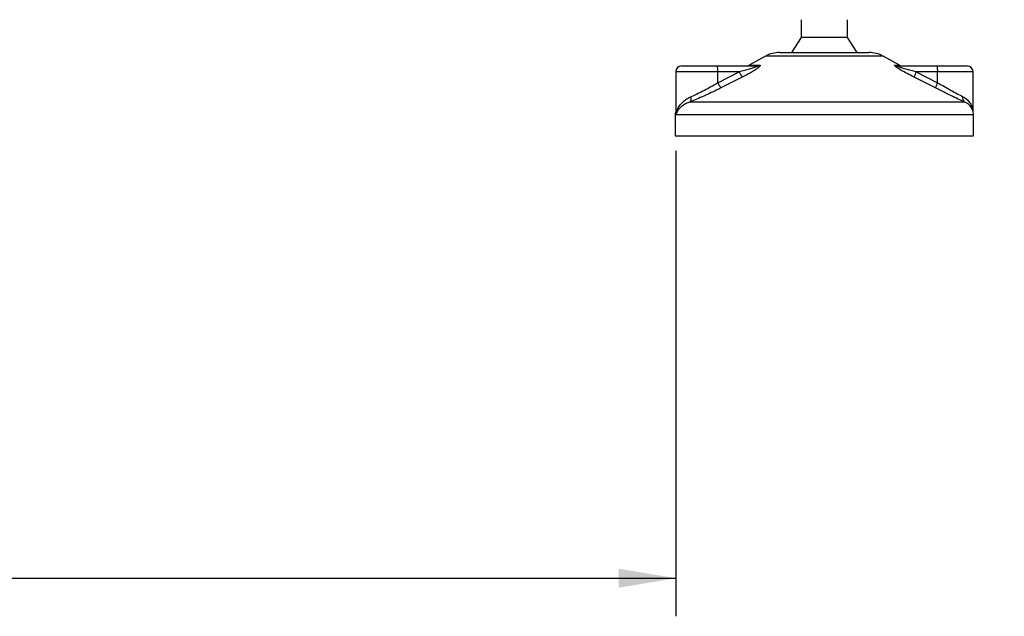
# Model space of a CAD drawing. Header units: millimetres. Extents: x 0 to 420, y 0 to 300.
# Tile 59 of 73: x 310 to 361, y 116 to 147. Entities that reach past the tile are written whole.
import ezdxf

# ---------------------------------------------------------------- set-up
doc = ezdxf.new("R2010")
doc.units = ezdxf.units.MM
doc.layers.add('QUOTE', color=174, linetype='Continuous')
doc.styles.add('SLDTEXTSTYLE3', font='TXT', dxfattribs={"width": 0.75})
doc.dimstyles.new('SLDDIMSTYLE0', dxfattribs={"dimtxt": 3, "dimasz": 3, "dimexe": 0, "dimexo": 0.0625, "dimgap": 0.75, "dimtad": 1, "dimlfac": 6.385029, "dimrnd": 1e-09, "dimzin": 12, "dimdsep": 46, "dimtxsty": 'SLDTEXTSTYLE3', "dimsah": 1, "dimcen": 0.09, "dimadec": 0, "dimazin": 3, "dimtfac": 1, "dimtdec": 3, "dimtofl": 0, "dimtmove": 0, "dimatfit": 3, "dimfxl": 0, "dimfrac": 2, "dimtolj": 1, "dimtzin": 12, "dimarcsym": 0})
doc.dimstyles.new('SLDDIMSTYLE1', dxfattribs={"dimtxt": 3, "dimasz": 3, "dimexe": 0, "dimexo": 0.0625, "dimgap": 0.75, "dimtad": 1, "dimdec": 0, "dimlfac": 6.385029, "dimrnd": 1e-09, "dimzin": 12, "dimdsep": 46, "dimtxsty": 'SLDTEXTSTYLE3', "dimsah": 1, "dimcen": 0.09, "dimadec": 0, "dimazin": 3, "dimtfac": 1, "dimtdec": 3, "dimtofl": 0, "dimtmove": 0, "dimatfit": 3, "dimfxl": 0, "dimfrac": 2, "dimtolj": 1, "dimtzin": 12, "dimarcsym": 0})

# ---------------------------------------------------------------- blocks, each defined once
blk = doc.blocks.new('_D_1')
at = {"layer": 'QUOTE'}
for p, q in [((258.102, 140.099), (258.102, 115.644)), ((344.241, 140.099), (344.241, 115.644)), ((258.102, 117.644), (344.241, 117.644))]:
    blk.add_line(p, q, dxfattribs=at)
for points in [[(258.102, 117.644), (261.102, 117.144), (261.102, 118.144)], [(344.241, 117.644), (341.241, 118.144), (341.241, 117.144)]]:
    blk.add_solid(points, dxfattribs=at)
at = {"layer": 'QUOTE', "insert": (297.846, 121.511), "char_height": 3, "attachment_point": 1, "style": 'SLDTEXTSTYLE3'}
blk.add_mtext('550', dxfattribs=at)
blk = doc.blocks.new('_D_2')
at = {"layer": 'QUOTE'}
for p, q in [((345.436, 283.257), (382.336, 283.257)), ((380.336, 140.877), (380.336, 283.257)), ((363.378, 140.877), (382.336, 140.877))]:
    blk.add_line(p, q, dxfattribs=at)
for points in [[(380.336, 283.257), (379.836, 280.257), (380.836, 280.257)], [(380.336, 140.877), (380.836, 143.877), (379.836, 143.877)]]:
    blk.add_solid(points, dxfattribs=at)
at = {"layer": 'QUOTE', "insert": (376.469, 207.079), "char_height": 3, "attachment_point": 1, "rotation": 90, "style": 'SLDTEXTSTYLE3'}
blk.add_mtext('909,1', dxfattribs=at)

msp = doc.modelspace()

# ---------------------------------------------------------------- linework, layer by layer
at = {"color": 7, "linetype": 'Continuous', "lineweight": 25}
for p, q in [((350.8358, 146.9847), (350.8358, 146.045)), ((353.2634, 146.045), (353.2634, 146.9847)), ((350.8358, 146.045), (350.3268, 145.2619)), ((353.2634, 146.045), (350.8358, 146.045)), ((353.7724, 145.2619), (353.2634, 146.045)), ((348.9547, 145.0658), (348.1071, 144.5963)), ((352.3179, 145.0658), (348.9547, 145.0658)), ((349.7135, 145.2619), (352.2521, 145.2619)), ((352.2521, 145.2619), (354.3856, 145.2619)), ((355.1444, 145.0658), (352.3179, 145.0658)), ((355.9921, 144.5963), (355.1444, 145.0658)), ((344.5538, 144.5571), (346.426, 144.5571)), ((346.426, 144.5571), (348.4988, 144.5571)), ((348.1071, 144.5963), (348.6304, 144.5963)), ((355.7564, 144.5963), (355.9921, 144.5963)), ((355.8991, 144.5571), (357.972, 144.5571)), ((357.972, 144.5571), (359.5454, 144.5571)), ((344.2406, 144.2439), (344.2406, 142.0978)), ((346.4531, 144.2439), (344.2406, 144.2439)), ((346.4531, 143.6748), (347.5762, 144.2439)), ((346.4531, 143.6748), (346.4531, 144.2439)), ((347.5762, 144.2439), (346.4531, 144.2439)), ((356.876, 144.2439), (357.9991, 143.6748)), ((357.9991, 144.2439), (356.876, 144.2439)), ((357.9991, 143.6748), (357.9991, 144.2439)), ((359.8586, 144.2439), (357.9991, 144.2439)), ((359.8586, 142.1649), (359.8586, 144.2439)), ((344.9947, 142.6664), (359.3995, 142.6664)), ((344.2188, 141.9813), (344.2188, 140.8766)), ((344.2483, 141.9813), (344.2188, 141.9813)), ((359.8804, 141.9813), (344.2483, 141.9813)), ((359.8804, 140.8766), (359.8804, 141.9813)), ((344.2188, 140.8766), (352.7286, 140.8766)), ((352.7286, 140.8766), (359.8804, 140.8766))]:
    msp.add_line(p, q, dxfattribs=at)
for centre, radius, start, end in [((349.7135, 143.6957), 1.5662, 90, 118.97971), ((354.3856, 143.6957), 1.5662, 61.02029, 90), ((344.5538, 144.2439), 0.3132, 90, 180), ((345.5297, 144.3216), 0.9268, 355.18945, 14.72175), ((347.9553, 144.8703), 0.3132, 270, 298.97971), ((348.4977, 144.8012), 0.2441, 270.25772, 302.92857), ((355.8996, 144.838), 0.2809, 239.35943, 269.90333), ((356.1438, 144.8703), 0.3132, 241.02029, 270), ((357.0756, 144.3216), 0.9268, 355.18945, 14.72175), ((359.5454, 144.2439), 0.3132, 0, 90), ((349.1551, 144.9628), 1.7348, 204.48322, 214.91599), ((358.117, 143.5678), 1.4132, 151.4197, 163.47164), ((347.9521, 144.3777), 1.6556, 205.12367, 216.1625), ((359.1511, 143.0167), 1.3267, 150.26469, 163.17457), ((344.7818, 142.843), 0.2767, 320.3326, 20.61478), ((359.5632, 142.8629), 0.2558, 162.36927, 230.22023), ((359.0973, 141.9813), 0.7831, 0, 21.63476), ((345.0019, 141.9813), 0.7831, 169.40991, 180)]:
    msp.add_arc(centre, radius, start, end, dxfattribs=at)
for points, knots in [([(348.4988, 144.5571), (348.5081, 144.5569), (348.5229, 144.5565), (348.5375, 144.5528), (348.5437, 144.5472), (348.5396, 144.5388), (348.5276, 144.5295), (348.4953, 144.5111), (348.398, 144.4718), (348.1362, 144.3887), (347.8454, 144.3113), (347.6248, 144.256), (347.5762, 144.2439)], [0, 0, 0, 0, 0.0326282, 0.0525244, 0.0758401, 0.1000535, 0.1224526, 0.1468975, 0.2362249, 0.4244765, 0.873292, 1, 1, 1, 1]), ([(348.6304, 144.5963), (348.646, 144.5947), (348.6775, 144.5915), (348.6809, 144.5626), (348.6477, 144.5154), (348.5531, 144.4336), (348.3745, 144.316), (348.1364, 144.1789), (347.9169, 144.0629), (347.7808, 143.9942), (347.7325, 143.9699)], [0, 0, 0, 0, 0.07157335, 0.14434732, 0.20833536, 0.30965956, 0.49233005, 0.69118879, 0.89052506, 1, 1, 1, 1]), ([(356.7622, 143.9699), (356.6383, 144.0322), (356.3913, 144.1566), (356.0883, 144.3232), (355.8868, 144.4475), (355.7885, 144.5184), (355.7396, 144.5644), (355.7293, 144.5903), (355.7439, 144.5961), (355.7553, 144.5963), (355.7564, 144.5963)], [0, 0, 0, 0, 0.2791688, 0.5566156, 0.6991027, 0.7915598, 0.8614835, 0.9308082, 0.9932657, 1, 1, 1, 1]), ([(356.876, 144.2439), (356.7551, 144.2741), (356.5135, 144.3345), (356.217, 144.4166), (356.016, 144.4797), (355.9249, 144.5137), (355.8883, 144.5317), (355.8735, 144.5416), (355.8678, 144.5484), (355.8713, 144.5543), (355.8823, 144.5565), (355.8935, 144.5571), (355.8978, 144.5571), (355.8991, 144.5571)], [0, 0, 0, 0, 0.31464616, 0.62840009, 0.77235872, 0.85323352, 0.88961618, 0.90401929, 0.93050293, 0.94919561, 0.98218076, 0.99463589, 1, 1, 1, 1]), ([(347.7325, 143.9699), (347.5467, 143.8764), (347.1734, 143.6886), (346.802, 143.497), (346.6155, 143.4008)], [0, 0, 0, 0, 0.4978543, 1, 1, 1, 1]), ([(357.8812, 143.4008), (357.696, 143.4962), (357.324, 143.6878), (356.95, 143.8756), (356.7622, 143.9699)], [0, 0, 0, 0, 0.497852, 1, 1, 1, 1]), ([(346.6155, 143.4008), (346.5767, 143.3808), (346.4107, 143.2955), (346.1092, 143.1483), (345.7212, 142.9703), (345.34, 142.8055), (345.1109, 142.7132), (344.9947, 142.6664)], [0, 0, 0, 0, 0.06999491, 0.29988869, 0.53536004, 0.76429565, 1, 1, 1, 1]), ([(345.0407, 142.9404), (345.1392, 142.9859), (345.3392, 143.0782), (345.6689, 143.2416), (346.01, 143.421), (346.2725, 143.5681), (346.4194, 143.6549), (346.4531, 143.6748)], [0, 0, 0, 0, 0.2283053, 0.4634776, 0.6938128, 0.9297437, 1, 1, 1, 1]), ([(359.3995, 142.6664), (359.2937, 142.7154), (359.0783, 142.8152), (358.7004, 142.9935), (358.2971, 143.1888), (358.0211, 143.3295), (357.8812, 143.4008)], [0, 0, 0, 0, 0.2463531, 0.5014676, 0.7472632, 1, 1, 1, 1]), ([(357.9991, 143.6748), (358.1173, 143.6054), (358.3568, 143.4649), (358.7038, 143.2717), (359.0357, 143.0915), (359.2238, 142.9913), (359.3194, 142.9404)], [0, 0, 0, 0, 0.2465936, 0.4996913, 0.7457356, 1, 1, 1, 1]), ([(344.2483, 141.9813), (344.2484, 141.9821), (344.2606, 142.0751), (344.3068, 142.2365), (344.4327, 142.4576), (344.5906, 142.6414), (344.7887, 142.8093), (344.9567, 142.8967), (345.0407, 142.9404)], [0, 0, 0, 0, 0.0022463, 0.2586377, 0.4477168, 0.6367116, 0.818473, 1, 1, 1, 1]), ([(359.3194, 142.9404), (359.389, 142.8973), (359.53, 142.8099), (359.6825, 142.6429), (359.7881, 142.4579), (359.8462, 142.3051), (359.8458, 142.2141), (359.8457, 142.1916)], [0, 0, 0, 0, 0.2227209, 0.4517881, 0.6846122, 0.9219604, 1, 1, 1, 1]), ([(344.9947, 142.6664), (344.9178, 142.6355), (344.7623, 142.573), (344.5144, 142.4129), (344.3272, 142.2123), (344.2619, 142.0484), (344.2484, 141.9819), (344.2483, 141.9813)], [0, 0, 0, 0, 0.1804148, 0.3645009, 0.7419063, 0.9977849, 1, 1, 1, 1]), ([(359.807, 142.2654), (359.782, 142.3296), (359.7395, 142.4385), (359.5842, 142.5721), (359.4615, 142.6347), (359.3995, 142.6664)], [0, 0, 0, 0, 0.4154015, 0.7049893, 1, 1, 1, 1]), ([(344.2483, 141.9813), (344.2482, 141.9819), (344.2386, 142.0292), (344.243, 142.0761), (344.2474, 142.1224)], [0, 0, 0, 0, 0.0120638, 1, 1, 1, 1]), ([(344.251, 142.0978), (344.2471, 142.0599), (344.2431, 142.0211), (344.2482, 141.9821), (344.2483, 141.9813)], [0, 0, 0, 0, 0.9792912, 1, 1, 1, 1])]:
    msp.add_open_spline(points, degree=3, knots=knots, dxfattribs=at)

# ---------------------------------------------------------------- dimensions: what is measured, and where the dimension line sits
at = {"layer": 'QUOTE'}
dim = msp.add_linear_dim(base=(380.3363, 283.2566), p1=(361.3779, 140.8766), p2=(343.4357, 283.2566), angle=90, dimstyle='SLDDIMSTYLE0', dxfattribs=at)
dim.commit()
dim.dimension.update_dxf_attribs({"geometry": '_D_2', "text_midpoint": (380.3363, 212.0666), "dimtype": 160})
dim = msp.add_linear_dim(base=(344.2406, 117.6436), p1=(258.1016, 142.0987), p2=(344.2406, 142.0987), dimstyle='SLDDIMSTYLE1', dxfattribs=at)
dim.commit()
dim.dimension.update_dxf_attribs({"geometry": '_D_1', "text_midpoint": (301.1711, 117.6436), "dimtype": 160})

doc.saveas('drawing.dxf')
